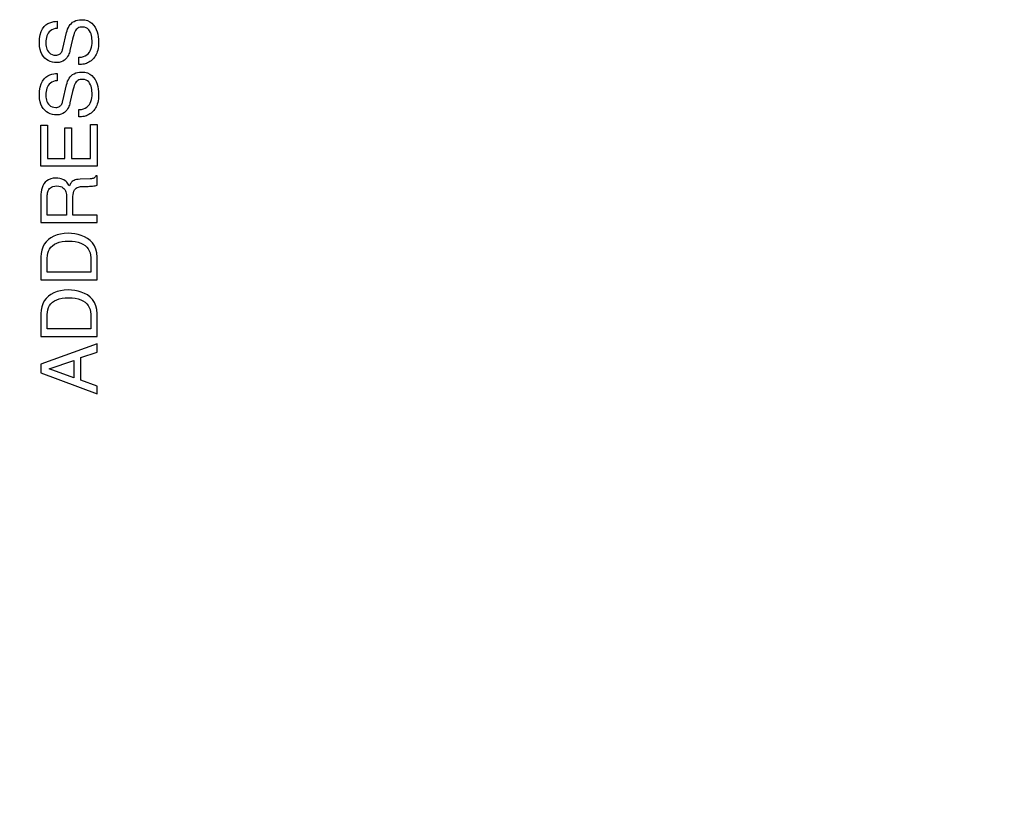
# Model space of a CAD drawing. Header units: inches. Extents: x 0 to 34, y 0 to 22.
# Tile 35 of 84: x 29.9 to 31.1, y 7.5 to 8.5. Entities that reach past the tile are written whole.
import ezdxf

# ---------------------------------------------------------------- set-up
doc = ezdxf.new("R2010")
doc.units = ezdxf.units.IN
doc.header["$LTSCALE"] = 1.87
doc.header["$MEASUREMENT"] = 0
doc.layers.get('0').update_dxf_attribs({"linetype": 'CONTINUOUS'})
doc.layers.add('03___PRT_ALL_CURVES', color=7, linetype='CONTINUOUS')
doc.layers.add('DIMENSIONS', color=7, linetype='CONTINUOUS')
doc.styles.get("Standard").update_dxf_attribs({"font": 'txt', "width": 0.8})
doc.dimstyles.new('DIMSTYLE_3', dxfattribs={"dimtxt": 0.125, "dimasz": 0.18, "dimexe": 0.18, "dimexo": 0.0625, "dimgap": 0.09, "dimtad": 0, "dimtih": 1, "dimtoh": 1, "dimzin": 4, "dimdsep": 46, "dimtxsty": 'STANDARD', "dimblk": '_FILLED', "dimblk1": '_FILLED', "dimblk2": '_FILLED', "dimcen": 0.09, "dimadec": 0, "dimazin": 0, "dimtp": 0.01, "dimtm": 0.01, "dimtfac": 1, "dimtofl": 0, "dimtmove": 0, "dimatfit": 3, "dimldrblk": '_FILLED', "dimfxl": 1, "dimtolj": 1, "dimtzin": 4, "dimarcsym": 0})

# ---------------------------------------------------------------- blocks, each defined once
blk = doc.blocks.new('_FILLED')
at = {"color": 0, "linetype": 'BYBLOCK'}
blk.add_solid([(0, 0), (-1, 0.1736), (-1, -0.1736)], dxfattribs=at)
blk = doc.blocks.new('*D21')
at = {"layer": 'DIMENSIONS', "color": 2, "linetype": 'CONTINUOUS'}
for p, q in [((29.4886, 7.7958), (29.4886, 6.9833)), ((29.8286, 7.7958), (29.8286, 6.9833)), ((29.4886, 7.1083), (29.1286, 7.1083)), ((29.8286, 7.1083), (30.1901, 7.1083))]:
    blk.add_line(p, q, dxfattribs=at)
at = {"layer": 'DIMENSIONS', "color": 2, "linetype": 'CONTINUOUS', "xscale": 0.18, "yscale": 0.18, "zscale": 0.18}
blk.add_blockref('_FILLED', (29.4886, 7.1083), dxfattribs=at)
at = {"layer": 'DIMENSIONS', "color": 2, "linetype": 'CONTINUOUS', "xscale": 0.18, "yscale": 0.18, "zscale": 0.18, "rotation": 180}
blk.add_blockref('_FILLED', (29.8286, 7.1083), dxfattribs=at)
at = {"layer": 'DIMENSIONS', "color": 2, "linetype": 'CONTINUOUS', "width": 0.8}
for s, p in [('[', (30.6776, 7.0458)), (']', (31.0776, 7.0458)), ('.34', (30.2526, 7.0458)), ('8.6', (30.7776, 7.0458))]:
    blk.add_text(s, height=0.125, dxfattribs=at).set_placement(p)

msp = doc.modelspace()

# ---------------------------------------------------------------- linework, layer by layer
at = {"layer": '03___PRT_ALL_CURVES', "color": 40, "linetype": 'CONTINUOUS'}
for p, q in [((29.89791, 8.45661), (29.89993, 8.45937)), ((29.89993, 8.45937), (29.9022, 8.46155)), ((29.9022, 8.46155), (29.90463, 8.46321)), ((29.90463, 8.46321), (29.90715, 8.46443)), ((29.90715, 8.46443), (29.90969, 8.46527)), ((29.90969, 8.46527), (29.91216, 8.46582)), ((29.91216, 8.46582), (29.91448, 8.46613)), ((29.91448, 8.46613), (29.91659, 8.46629)), ((29.91659, 8.46629), (29.91659, 8.45719)), ((29.93072, 8.4584), (29.93182, 8.46029)), ((29.93182, 8.46029), (29.93309, 8.46202)), ((29.93309, 8.46202), (29.93455, 8.46357)), ((29.93455, 8.46357), (29.9362, 8.46493)), ((29.9362, 8.46493), (29.93805, 8.46607)), ((29.93805, 8.46607), (29.9401, 8.467)), ((29.9401, 8.467), (29.94238, 8.46767)), ((29.94238, 8.46767), (29.94487, 8.46809)), ((29.94487, 8.46809), (29.94761, 8.46824)), ((29.94761, 8.46824), (29.9516, 8.46792)), ((29.9516, 8.46792), (29.95511, 8.46701)), ((29.95511, 8.46701), (29.95815, 8.46557)), ((29.95815, 8.46557), (29.96077, 8.46368)), ((29.96077, 8.46368), (29.96297, 8.4614)), ((29.96297, 8.4614), (29.9648, 8.4588)), ((29.89404, 8.4441), (29.89488, 8.44905)), ((29.89488, 8.44905), (29.8962, 8.4532)), ((29.8962, 8.4532), (29.89791, 8.45661)), ((29.9033, 8.44749), (29.90271, 8.44552)), ((29.90411, 8.44938), (29.9033, 8.44749)), ((29.90512, 8.45114), (29.90411, 8.44938)), ((29.90637, 8.45274), (29.90512, 8.45114)), ((29.90787, 8.45415), (29.90637, 8.45274)), ((29.90963, 8.45533), (29.90787, 8.45415)), ((29.91165, 8.45626), (29.90963, 8.45533)), ((29.91397, 8.45689), (29.91165, 8.45626)), ((29.91659, 8.45719), (29.91397, 8.45689)), ((29.9237, 8.43149), (29.9284, 8.45193)), ((29.9284, 8.45193), (29.92902, 8.4542)), ((29.92902, 8.4542), (29.92979, 8.45636)), ((29.92979, 8.45636), (29.93072, 8.4584)), ((29.93759, 8.44879), (29.9369, 8.44635)), ((29.93831, 8.45092), (29.93759, 8.44879)), ((29.93907, 8.45275), (29.93831, 8.45092)), ((29.93989, 8.45431), (29.93907, 8.45275)), ((29.94079, 8.4556), (29.93989, 8.45431)), ((29.94179, 8.45665), (29.94079, 8.4556)), ((29.9429, 8.45748), (29.94179, 8.45665)), ((29.94415, 8.45809), (29.9429, 8.45748)), ((29.94556, 8.4585), (29.94415, 8.45809)), ((29.94713, 8.45874), (29.94556, 8.4585)), ((29.94891, 8.45882), (29.94713, 8.45874)), ((29.95131, 8.45858), (29.94891, 8.45882)), ((29.95338, 8.45791), (29.95131, 8.45858)), ((29.95515, 8.45687), (29.95338, 8.45791)), ((29.95663, 8.4555), (29.95515, 8.45687)), ((29.95784, 8.45388), (29.95663, 8.4555)), ((29.95882, 8.45205), (29.95784, 8.45388)), ((29.95959, 8.45008), (29.95882, 8.45205)), ((29.96016, 8.44802), (29.95959, 8.45008)), ((29.96057, 8.44593), (29.96016, 8.44802)), ((29.9648, 8.4588), (29.96627, 8.45594)), ((29.96627, 8.45594), (29.96742, 8.45289)), ((29.96742, 8.45289), (29.96826, 8.44972)), ((29.96826, 8.44972), (29.96883, 8.44649)), ((29.96883, 8.44649), (29.96916, 8.44328)), ((29.89374, 8.43829), (29.89404, 8.4441)), ((29.89396, 8.43415), (29.89374, 8.43829)), ((29.8946, 8.43041), (29.89396, 8.43415)), ((29.90206, 8.44143), (29.90199, 8.43939)), ((29.90199, 8.43939), (29.90203, 8.43778)), ((29.90203, 8.43778), (29.90216, 8.43606)), ((29.9023, 8.44348), (29.90206, 8.44143)), ((29.90216, 8.43606), (29.90242, 8.43425)), ((29.90271, 8.44552), (29.9023, 8.44348)), ((29.90242, 8.43425), (29.90283, 8.43243)), ((29.9362, 8.44359), (29.9328, 8.42889)), ((29.9369, 8.44635), (29.9362, 8.44359)), ((29.96022, 8.43308), (29.96067, 8.43539)), ((29.96083, 8.44386), (29.96057, 8.44593)), ((29.96067, 8.43539), (29.96093, 8.43773)), ((29.96097, 8.44188), (29.96083, 8.44386)), ((29.96093, 8.43773), (29.96101, 8.44005)), ((29.96101, 8.44005), (29.96097, 8.44188)), ((29.96895, 8.43415), (29.96859, 8.43161)), ((29.96918, 8.43699), (29.96895, 8.43415)), ((29.96916, 8.44328), (29.96926, 8.44015)), ((29.96926, 8.44015), (29.96918, 8.43699)), ((29.89562, 8.42708), (29.8946, 8.43041)), ((29.89699, 8.42415), (29.89562, 8.42708)), ((29.89867, 8.42159), (29.89699, 8.42415)), ((29.90061, 8.4194), (29.89867, 8.42159)), ((29.90283, 8.43243), (29.90341, 8.43063)), ((29.90341, 8.43063), (29.9042, 8.4289)), ((29.9042, 8.4289), (29.90521, 8.42731)), ((29.90521, 8.42731), (29.90648, 8.42589)), ((29.90648, 8.42589), (29.90802, 8.42469)), ((29.90802, 8.42469), (29.90987, 8.42378)), ((29.90987, 8.42378), (29.91205, 8.4232)), ((29.91205, 8.4232), (29.91459, 8.42299)), ((29.91459, 8.42299), (29.91603, 8.42308)), ((29.91603, 8.42308), (29.91732, 8.42333)), ((29.91732, 8.42333), (29.91845, 8.42373)), ((29.91845, 8.42373), (29.91944, 8.42426)), ((29.91944, 8.42426), (29.92031, 8.42491)), ((29.92031, 8.42491), (29.92106, 8.42566)), ((29.92106, 8.42566), (29.9217, 8.42651)), ((29.9217, 8.42651), (29.92225, 8.42742)), ((29.92225, 8.42742), (29.92271, 8.42839)), ((29.92271, 8.42839), (29.9231, 8.4294)), ((29.9231, 8.4294), (29.92342, 8.43044)), ((29.92342, 8.43044), (29.9237, 8.43149)), ((29.93071, 8.42283), (29.92977, 8.42113)), ((29.93145, 8.42451), (29.93071, 8.42283)), ((29.93203, 8.42612), (29.93145, 8.42451)), ((29.93247, 8.4276), (29.93203, 8.42612)), ((29.9328, 8.42889), (29.93247, 8.4276)), ((29.94997, 8.42111), (29.95232, 8.42208)), ((29.95232, 8.42208), (29.95434, 8.42336)), ((29.95434, 8.42336), (29.95606, 8.42492)), ((29.95606, 8.42492), (29.95749, 8.42672)), ((29.95749, 8.42672), (29.95864, 8.4287)), ((29.95864, 8.4287), (29.95955, 8.43084)), ((29.95955, 8.43084), (29.96022, 8.43308)), ((29.96469, 8.42135), (29.96391, 8.42027)), ((29.96546, 8.42257), (29.96469, 8.42135)), ((29.96621, 8.42396), (29.96546, 8.42257)), ((29.96691, 8.42553), (29.96621, 8.42396)), ((29.96756, 8.42732), (29.96691, 8.42553)), ((29.96812, 8.42934), (29.96756, 8.42732)), ((29.96859, 8.43161), (29.96812, 8.42934)), ((29.90279, 8.41758), (29.90061, 8.4194)), ((29.90517, 8.41611), (29.90279, 8.41758)), ((29.9077, 8.41499), (29.90517, 8.41611)), ((29.91036, 8.41419), (29.9077, 8.41499)), ((29.9131, 8.41372), (29.91036, 8.41419)), ((29.91589, 8.41357), (29.9131, 8.41372)), ((29.91883, 8.41378), (29.91589, 8.41357)), ((29.92141, 8.41438), (29.91883, 8.41378)), ((29.92366, 8.4153), (29.92141, 8.41438)), ((29.92559, 8.4165), (29.92366, 8.4153)), ((29.92724, 8.4179), (29.92559, 8.4165)), ((29.92862, 8.41947), (29.92724, 8.4179)), ((29.92977, 8.42113), (29.92862, 8.41947)), ((29.9442, 8.42028), (29.94727, 8.42049)), ((29.9442, 8.41118), (29.9442, 8.42028)), ((29.94587, 8.41121), (29.9442, 8.41118)), ((29.9475, 8.4113), (29.94587, 8.41121)), ((29.94727, 8.42049), (29.94997, 8.42111)), ((29.9491, 8.41146), (29.9475, 8.4113)), ((29.95068, 8.41172), (29.9491, 8.41146)), ((29.95223, 8.41207), (29.95068, 8.41172)), ((29.95376, 8.41254), (29.95223, 8.41207)), ((29.95526, 8.41314), (29.95376, 8.41254)), ((29.95673, 8.41388), (29.95526, 8.41314)), ((29.95819, 8.41477), (29.95673, 8.41388)), ((29.95961, 8.41582), (29.95819, 8.41477)), ((29.96102, 8.41706), (29.95961, 8.41582)), ((29.9624, 8.41848), (29.96102, 8.41706)), ((29.96314, 8.41932), (29.9624, 8.41848)), ((29.96391, 8.42027), (29.96314, 8.41932)), ((29.9022, 8.39486), (29.90463, 8.39652)), ((29.90463, 8.39652), (29.90715, 8.39774)), ((29.90715, 8.39774), (29.90969, 8.39858)), ((29.90969, 8.39858), (29.91216, 8.39913)), ((29.91216, 8.39913), (29.91448, 8.39944)), ((29.91448, 8.39944), (29.91659, 8.3996)), ((29.91659, 8.3996), (29.91659, 8.3905)), ((29.93309, 8.39533), (29.93455, 8.39688)), ((29.93455, 8.39688), (29.9362, 8.39824)), ((29.9362, 8.39824), (29.93805, 8.39939)), ((29.93805, 8.39939), (29.9401, 8.40031)), ((29.9401, 8.40031), (29.94238, 8.40099)), ((29.94238, 8.40099), (29.94487, 8.4014)), ((29.94487, 8.4014), (29.94761, 8.40155)), ((29.94761, 8.40155), (29.9516, 8.40123)), ((29.9516, 8.40123), (29.95511, 8.40032)), ((29.95511, 8.40032), (29.95815, 8.39889)), ((29.95815, 8.39889), (29.96077, 8.39699)), ((29.96077, 8.39699), (29.96297, 8.39471)), ((29.89488, 8.38236), (29.8962, 8.38651)), ((29.8962, 8.38651), (29.89791, 8.38992)), ((29.89791, 8.38992), (29.89993, 8.39268)), ((29.89993, 8.39268), (29.9022, 8.39486)), ((29.90512, 8.38445), (29.90411, 8.38269)), ((29.90637, 8.38605), (29.90512, 8.38445)), ((29.90787, 8.38746), (29.90637, 8.38605)), ((29.90963, 8.38864), (29.90787, 8.38746)), ((29.91165, 8.38957), (29.90963, 8.38864)), ((29.91397, 8.3902), (29.91165, 8.38957)), ((29.91659, 8.3905), (29.91397, 8.3902)), ((29.9237, 8.3648), (29.9284, 8.38524)), ((29.9284, 8.38524), (29.92902, 8.38751)), ((29.92902, 8.38751), (29.92979, 8.38967)), ((29.92979, 8.38967), (29.93072, 8.39171)), ((29.93072, 8.39171), (29.93182, 8.3936)), ((29.93182, 8.3936), (29.93309, 8.39533)), ((29.93831, 8.38423), (29.93759, 8.3821)), ((29.93907, 8.38606), (29.93831, 8.38423)), ((29.93989, 8.38762), (29.93907, 8.38606)), ((29.94079, 8.38891), (29.93989, 8.38762)), ((29.94179, 8.38996), (29.94079, 8.38891)), ((29.9429, 8.39079), (29.94179, 8.38996)), ((29.94415, 8.3914), (29.9429, 8.39079)), ((29.94556, 8.39182), (29.94415, 8.3914)), ((29.94713, 8.39205), (29.94556, 8.39182)), ((29.94891, 8.39213), (29.94713, 8.39205)), ((29.95131, 8.39189), (29.94891, 8.39213)), ((29.95338, 8.39122), (29.95131, 8.39189)), ((29.95515, 8.39018), (29.95338, 8.39122)), ((29.95663, 8.38882), (29.95515, 8.39018)), ((29.95784, 8.38719), (29.95663, 8.38882)), ((29.95882, 8.38536), (29.95784, 8.38719)), ((29.95959, 8.38339), (29.95882, 8.38536)), ((29.96297, 8.39471), (29.9648, 8.39211)), ((29.9648, 8.39211), (29.96627, 8.38925)), ((29.96627, 8.38925), (29.96742, 8.3862)), ((29.96742, 8.3862), (29.96826, 8.38303)), ((29.89374, 8.3716), (29.89404, 8.37742)), ((29.89396, 8.36746), (29.89374, 8.3716)), ((29.89404, 8.37742), (29.89488, 8.38236)), ((29.90206, 8.37474), (29.90199, 8.3727)), ((29.90199, 8.3727), (29.90203, 8.3711)), ((29.90203, 8.3711), (29.90216, 8.36937)), ((29.9023, 8.3768), (29.90206, 8.37474)), ((29.90271, 8.37883), (29.9023, 8.3768)), ((29.9033, 8.3808), (29.90271, 8.37883)), ((29.90411, 8.38269), (29.9033, 8.3808)), ((29.9362, 8.3769), (29.9328, 8.3622)), ((29.9369, 8.37966), (29.9362, 8.3769)), ((29.93759, 8.3821), (29.9369, 8.37966)), ((29.96016, 8.38133), (29.95959, 8.38339)), ((29.96057, 8.37924), (29.96016, 8.38133)), ((29.96083, 8.37717), (29.96057, 8.37924)), ((29.96097, 8.3752), (29.96083, 8.37717)), ((29.96093, 8.37104), (29.96101, 8.37336)), ((29.96101, 8.37336), (29.96097, 8.3752)), ((29.96826, 8.38303), (29.96883, 8.3798)), ((29.96883, 8.3798), (29.96916, 8.37659)), ((29.96916, 8.37659), (29.96926, 8.37346)), ((29.96926, 8.37346), (29.96918, 8.3703)), ((29.8946, 8.36373), (29.89396, 8.36746)), ((29.89562, 8.3604), (29.8946, 8.36373)), ((29.89699, 8.35746), (29.89562, 8.3604)), ((29.90216, 8.36937), (29.90242, 8.36756)), ((29.90242, 8.36756), (29.90283, 8.36574)), ((29.90283, 8.36574), (29.90341, 8.36394)), ((29.90341, 8.36394), (29.9042, 8.36221)), ((29.9042, 8.36221), (29.90521, 8.36062)), ((29.90521, 8.36062), (29.90648, 8.3592)), ((29.90648, 8.3592), (29.90802, 8.35801)), ((29.92031, 8.35822), (29.92106, 8.35898)), ((29.92106, 8.35898), (29.9217, 8.35982)), ((29.9217, 8.35982), (29.92225, 8.36073)), ((29.92225, 8.36073), (29.92271, 8.3617)), ((29.92271, 8.3617), (29.9231, 8.36271)), ((29.9231, 8.36271), (29.92342, 8.36375)), ((29.92342, 8.36375), (29.9237, 8.3648)), ((29.93203, 8.35943), (29.93145, 8.35782)), ((29.93247, 8.36091), (29.93203, 8.35943)), ((29.9328, 8.3622), (29.93247, 8.36091)), ((29.95606, 8.35824), (29.95749, 8.36003)), ((29.95749, 8.36003), (29.95864, 8.36202)), ((29.95864, 8.36202), (29.95955, 8.36415)), ((29.95955, 8.36415), (29.96022, 8.36639)), ((29.96022, 8.36639), (29.96067, 8.3687)), ((29.96067, 8.3687), (29.96093, 8.37104)), ((29.96691, 8.35884), (29.96621, 8.35727)), ((29.96756, 8.36063), (29.96691, 8.35884)), ((29.96812, 8.36265), (29.96756, 8.36063)), ((29.96859, 8.36492), (29.96812, 8.36265)), ((29.96895, 8.36746), (29.96859, 8.36492)), ((29.96918, 8.3703), (29.96895, 8.36746)), ((29.89867, 8.3549), (29.89699, 8.35746)), ((29.90061, 8.35271), (29.89867, 8.3549)), ((29.90279, 8.35089), (29.90061, 8.35271)), ((29.90517, 8.34942), (29.90279, 8.35089)), ((29.9077, 8.3483), (29.90517, 8.34942)), ((29.91036, 8.3475), (29.9077, 8.3483)), ((29.90802, 8.35801), (29.90987, 8.35709)), ((29.90987, 8.35709), (29.91205, 8.35651)), ((29.9131, 8.34704), (29.91036, 8.3475)), ((29.91205, 8.35651), (29.91459, 8.3563)), ((29.91589, 8.34688), (29.9131, 8.34704)), ((29.91459, 8.3563), (29.91603, 8.35639)), ((29.91883, 8.34709), (29.91589, 8.34688)), ((29.91603, 8.35639), (29.91732, 8.35664)), ((29.91732, 8.35664), (29.91845, 8.35704)), ((29.91845, 8.35704), (29.91944, 8.35757)), ((29.92141, 8.34769), (29.91883, 8.34709)), ((29.91944, 8.35757), (29.92031, 8.35822)), ((29.92366, 8.34861), (29.92141, 8.34769)), ((29.92559, 8.34981), (29.92366, 8.34861)), ((29.92724, 8.35122), (29.92559, 8.34981)), ((29.92862, 8.35278), (29.92724, 8.35122)), ((29.92977, 8.35444), (29.92862, 8.35278)), ((29.93071, 8.35614), (29.92977, 8.35444)), ((29.93145, 8.35782), (29.93071, 8.35614)), ((29.9442, 8.35359), (29.94727, 8.3538)), ((29.9442, 8.34449), (29.9442, 8.35359)), ((29.94727, 8.3538), (29.94997, 8.35442)), ((29.94997, 8.35442), (29.95232, 8.35539)), ((29.95232, 8.35539), (29.95434, 8.35667)), ((29.95526, 8.34645), (29.95376, 8.34585)), ((29.95434, 8.35667), (29.95606, 8.35824)), ((29.95673, 8.34719), (29.95526, 8.34645)), ((29.95819, 8.34808), (29.95673, 8.34719)), ((29.95961, 8.34913), (29.95819, 8.34808)), ((29.96102, 8.35037), (29.95961, 8.34913)), ((29.9624, 8.35179), (29.96102, 8.35037)), ((29.96314, 8.35264), (29.9624, 8.35179)), ((29.96391, 8.35358), (29.96314, 8.35264)), ((29.96469, 8.35466), (29.96391, 8.35358)), ((29.96546, 8.35588), (29.96469, 8.35466)), ((29.96621, 8.35727), (29.96546, 8.35588)), ((29.89558, 8.33373), (29.90415, 8.33373)), ((29.89558, 8.28148), (29.89558, 8.33373)), ((29.90415, 8.33373), (29.90415, 8.29114)), ((29.94587, 8.34452), (29.9442, 8.34449)), ((29.9475, 8.34461), (29.94587, 8.34452)), ((29.9491, 8.34478), (29.9475, 8.34461)), ((29.95068, 8.34503), (29.9491, 8.34478)), ((29.95223, 8.34538), (29.95068, 8.34503)), ((29.95376, 8.34585), (29.95223, 8.34538)), ((29.95884, 8.33443), (29.96741, 8.33443)), ((29.95884, 8.29114), (29.95884, 8.33443)), ((29.96741, 8.33443), (29.96741, 8.28148)), ((29.92618, 8.33044), (29.93475, 8.33044)), ((29.92618, 8.29114), (29.92618, 8.33044)), ((29.93475, 8.33044), (29.93475, 8.29114)), ((29.90415, 8.29114), (29.92618, 8.29114)), ((29.93475, 8.29114), (29.95884, 8.29114)), ((29.96741, 8.28148), (29.89558, 8.28148)), ((29.89952, 8.25889), (29.89822, 8.25657)), ((29.90115, 8.26098), (29.89952, 8.25889)), ((29.90311, 8.26277), (29.90115, 8.26098)), ((29.90544, 8.26424), (29.90311, 8.26277)), ((29.90817, 8.26533), (29.90544, 8.26424)), ((29.91131, 8.26602), (29.90817, 8.26533)), ((29.91489, 8.26626), (29.91131, 8.26602)), ((29.91741, 8.26615), (29.91489, 8.26626)), ((29.91968, 8.26584), (29.91741, 8.26615)), ((29.9217, 8.26535), (29.91968, 8.26584)), ((29.92349, 8.2647), (29.9217, 8.26535)), ((29.92509, 8.2639), (29.92349, 8.2647)), ((29.9265, 8.263), (29.92509, 8.2639)), ((29.92774, 8.26199), (29.9265, 8.263)), ((29.92883, 8.26092), (29.92774, 8.26199)), ((29.9298, 8.25979), (29.92883, 8.26092)), ((29.93066, 8.25863), (29.9298, 8.25979)), ((29.93143, 8.25747), (29.93066, 8.25863)), ((29.93302, 8.25834), (29.93256, 8.25733)), ((29.93354, 8.25932), (29.93302, 8.25834)), ((29.93415, 8.26026), (29.93354, 8.25932)), ((29.93488, 8.26115), (29.93415, 8.26026)), ((29.93575, 8.26198), (29.93488, 8.26115)), ((29.93679, 8.26273), (29.93575, 8.26198)), ((29.93804, 8.26339), (29.93679, 8.26273)), ((29.93951, 8.26395), (29.93804, 8.26339)), ((29.94125, 8.26439), (29.93951, 8.26395)), ((29.94327, 8.2647), (29.94125, 8.26439)), ((29.9456, 8.26488), (29.94327, 8.2647)), ((29.9586, 8.26548), (29.9456, 8.26488)), ((29.95955, 8.26551), (29.9586, 8.26548)), ((29.9604, 8.26557), (29.95955, 8.26551)), ((29.96117, 8.26566), (29.9604, 8.26557)), ((29.96186, 8.26579), (29.96117, 8.26566)), ((29.96249, 8.26596), (29.96186, 8.26579)), ((29.96306, 8.26619), (29.96249, 8.26596)), ((29.96358, 8.26648), (29.96306, 8.26619)), ((29.96406, 8.26683), (29.96358, 8.26648)), ((29.96452, 8.26726), (29.96406, 8.26683)), ((29.96495, 8.26777), (29.96452, 8.26726)), ((29.96537, 8.26838), (29.96495, 8.26777)), ((29.9658, 8.26908), (29.96537, 8.26838)), ((29.9674, 8.26908), (29.9658, 8.26908)), ((29.9674, 8.25721), (29.9674, 8.26908)), ((29.89567, 8.24562), (29.89558, 8.24268)), ((29.89595, 8.24852), (29.89567, 8.24562)), ((29.89646, 8.25134), (29.89595, 8.24852)), ((29.8972, 8.25404), (29.89646, 8.25134)), ((29.89822, 8.25657), (29.8972, 8.25404)), ((29.90385, 8.24464), (29.90395, 8.246)), ((29.90395, 8.246), (29.90415, 8.24742)), ((29.90415, 8.24742), (29.90448, 8.24885)), ((29.90448, 8.24885), (29.90498, 8.25027)), ((29.90498, 8.25027), (29.90568, 8.25163)), ((29.90568, 8.25163), (29.90661, 8.25288)), ((29.90661, 8.25288), (29.90781, 8.254)), ((29.90781, 8.254), (29.9093, 8.25494)), ((29.9093, 8.25494), (29.91112, 8.25566)), ((29.91112, 8.25566), (29.91331, 8.25612)), ((29.91331, 8.25612), (29.91589, 8.25628)), ((29.91589, 8.25628), (29.91837, 8.25613)), ((29.91837, 8.25613), (29.92051, 8.25569)), ((29.92051, 8.25569), (29.92233, 8.255)), ((29.92233, 8.255), (29.92386, 8.25407)), ((29.92386, 8.25407), (29.92511, 8.25294)), ((29.92511, 8.25294), (29.92612, 8.25164)), ((29.92612, 8.25164), (29.9269, 8.25019)), ((29.9269, 8.25019), (29.92749, 8.24862)), ((29.92749, 8.24862), (29.9279, 8.24695)), ((29.9279, 8.24695), (29.92817, 8.24522)), ((29.93213, 8.25632), (29.93143, 8.25747)), ((29.93256, 8.25733), (29.93213, 8.25632)), ((29.93674, 8.24537), (29.93714, 8.24767)), ((29.93714, 8.24767), (29.93777, 8.24959)), ((29.93777, 8.24959), (29.93861, 8.25118)), ((29.93861, 8.25118), (29.93962, 8.25246)), ((29.93962, 8.25246), (29.94079, 8.25346)), ((29.94079, 8.25346), (29.94207, 8.25422)), ((29.94207, 8.25422), (29.94346, 8.25478)), ((29.94346, 8.25478), (29.94491, 8.25515)), ((29.94491, 8.25515), (29.9464, 8.25538)), ((29.9464, 8.25538), (29.94791, 8.25549)), ((29.94791, 8.25549), (29.9494, 8.25552)), ((29.9494, 8.25552), (29.95024, 8.25553)), ((29.95024, 8.25553), (29.95136, 8.25555)), ((29.95136, 8.25555), (29.95273, 8.25559)), ((29.95273, 8.25559), (29.95429, 8.25565)), ((29.95429, 8.25565), (29.95598, 8.25573)), ((29.95598, 8.25573), (29.95776, 8.25584)), ((29.95776, 8.25584), (29.95958, 8.25598)), ((29.95958, 8.25598), (29.96138, 8.25615)), ((29.96138, 8.25615), (29.96311, 8.25636)), ((29.96311, 8.25636), (29.96473, 8.2566)), ((29.96473, 8.2566), (29.96618, 8.25689)), ((29.96618, 8.25689), (29.9674, 8.25721)), ((29.89558, 8.24268), (29.89558, 8.20951)), ((29.90383, 8.24338), (29.90385, 8.24464)), ((29.90383, 8.21917), (29.90383, 8.24338)), ((29.92817, 8.24522), (29.92831, 8.24345)), ((29.92831, 8.24345), (29.92835, 8.24168)), ((29.92835, 8.24168), (29.92835, 8.21917)), ((29.9366, 8.24268), (29.93674, 8.24537)), ((29.9366, 8.21917), (29.9366, 8.24268)), ((29.89558, 8.20951), (29.9674, 8.20951)), ((29.92835, 8.21917), (29.90383, 8.21917)), ((29.9674, 8.21917), (29.9366, 8.21917)), ((29.9674, 8.20951), (29.9674, 8.21917)), ((29.92545, 8.19568), (29.9207, 8.19498)), ((29.9305, 8.19592), (29.92545, 8.19568)), ((29.93461, 8.19577), (29.9305, 8.19592)), ((29.93884, 8.19529), (29.93461, 8.19577)), ((29.90241, 8.18504), (29.90002, 8.18187)), ((29.90526, 8.18784), (29.90241, 8.18504)), ((29.90854, 8.19025), (29.90526, 8.18784)), ((29.91222, 8.19225), (29.90854, 8.19025)), ((29.91629, 8.19383), (29.91222, 8.19225)), ((29.91312, 8.18186), (29.91596, 8.18329)), ((29.91596, 8.18329), (29.91918, 8.18443)), ((29.9207, 8.19498), (29.91629, 8.19383)), ((29.91918, 8.18443), (29.92278, 8.18526)), ((29.92278, 8.18526), (29.92675, 8.18576)), ((29.92675, 8.18576), (29.9311, 8.18594)), ((29.9311, 8.18594), (29.93546, 8.18577)), ((29.93546, 8.18577), (29.93948, 8.18527)), ((29.94307, 8.19446), (29.93884, 8.19529)), ((29.93948, 8.18527), (29.94314, 8.18446)), ((29.94724, 8.19323), (29.94307, 8.19446)), ((29.94314, 8.18446), (29.94644, 8.18334)), ((29.94644, 8.18334), (29.94937, 8.18194)), ((29.95125, 8.19158), (29.94724, 8.19323)), ((29.95501, 8.18947), (29.95125, 8.19158)), ((29.95843, 8.18687), (29.95501, 8.18947)), ((29.96143, 8.18375), (29.95843, 8.18687)), ((29.96392, 8.18007), (29.96143, 8.18375)), ((29.89673, 8.17446), (29.89587, 8.17026)), ((29.89812, 8.17834), (29.89673, 8.17446)), ((29.90002, 8.18187), (29.89812, 8.17834)), ((29.90402, 8.16763), (29.90459, 8.17061)), ((29.90459, 8.17061), (29.90554, 8.17336)), ((29.90554, 8.17336), (29.90687, 8.17587)), ((29.90687, 8.17587), (29.90857, 8.17814)), ((29.90857, 8.17814), (29.91066, 8.18013)), ((29.91066, 8.18013), (29.91312, 8.18186)), ((29.94937, 8.18194), (29.95194, 8.18026)), ((29.95194, 8.18026), (29.95412, 8.17832)), ((29.95412, 8.17832), (29.95592, 8.17613)), ((29.95592, 8.17613), (29.95733, 8.1737)), ((29.95733, 8.1737), (29.95835, 8.17105)), ((29.95835, 8.17105), (29.95896, 8.16819)), ((29.9658, 8.17579), (29.96392, 8.18007)), ((29.967, 8.17089), (29.9658, 8.17579)), ((29.96741, 8.16533), (29.967, 8.17089)), ((29.89587, 8.17026), (29.89558, 8.16573)), ((29.89558, 8.16573), (29.89558, 8.13667)), ((29.90383, 8.16443), (29.90402, 8.16763)), ((29.90383, 8.14633), (29.90383, 8.16443)), ((29.95896, 8.16819), (29.95917, 8.16513)), ((29.95917, 8.16513), (29.95917, 8.14633)), ((29.96741, 8.13667), (29.96741, 8.16533)), ((29.95917, 8.14633), (29.90383, 8.14633)), ((29.89558, 8.13667), (29.96741, 8.13667)), ((29.91629, 8.12164), (29.91222, 8.12006)), ((29.9207, 8.12279), (29.91629, 8.12164)), ((29.92545, 8.12349), (29.9207, 8.12279)), ((29.9305, 8.12373), (29.92545, 8.12349)), ((29.93461, 8.12358), (29.9305, 8.12373)), ((29.93884, 8.1231), (29.93461, 8.12358)), ((29.94307, 8.12227), (29.93884, 8.1231)), ((29.94724, 8.12104), (29.94307, 8.12227)), ((29.95125, 8.11939), (29.94724, 8.12104)), ((29.90002, 8.10968), (29.89812, 8.10615)), ((29.90241, 8.11285), (29.90002, 8.10968)), ((29.90526, 8.11565), (29.90241, 8.11285)), ((29.90854, 8.11806), (29.90526, 8.11565)), ((29.91222, 8.12006), (29.90854, 8.11806)), ((29.90857, 8.10595), (29.91066, 8.10795)), ((29.91066, 8.10795), (29.91312, 8.10967)), ((29.91312, 8.10967), (29.91596, 8.11111)), ((29.91596, 8.11111), (29.91918, 8.11224)), ((29.91918, 8.11224), (29.92278, 8.11307)), ((29.92278, 8.11307), (29.92675, 8.11358)), ((29.92675, 8.11358), (29.9311, 8.11375)), ((29.9311, 8.11375), (29.93546, 8.11358)), ((29.93546, 8.11358), (29.93948, 8.11308)), ((29.93948, 8.11308), (29.94314, 8.11227)), ((29.94314, 8.11227), (29.94644, 8.11116)), ((29.94644, 8.11116), (29.94937, 8.10975)), ((29.94937, 8.10975), (29.95194, 8.10807)), ((29.95501, 8.11729), (29.95125, 8.11939)), ((29.95194, 8.10807), (29.95412, 8.10613)), ((29.95843, 8.11469), (29.95501, 8.11729)), ((29.96143, 8.11156), (29.95843, 8.11469)), ((29.96392, 8.10788), (29.96143, 8.11156)), ((29.9658, 8.1036), (29.96392, 8.10788)), ((29.89587, 8.09807), (29.89558, 8.09355)), ((29.89673, 8.10227), (29.89587, 8.09807)), ((29.89812, 8.10615), (29.89673, 8.10227)), ((29.90383, 8.09225), (29.90402, 8.09544)), ((29.90402, 8.09544), (29.90459, 8.09842)), ((29.90459, 8.09842), (29.90554, 8.10117)), ((29.90554, 8.10117), (29.90687, 8.10369)), ((29.90687, 8.10369), (29.90857, 8.10595)), ((29.95412, 8.10613), (29.95592, 8.10394)), ((29.95592, 8.10394), (29.95733, 8.10151)), ((29.95733, 8.10151), (29.95835, 8.09886)), ((29.95835, 8.09886), (29.95896, 8.096)), ((29.95896, 8.096), (29.95917, 8.09295)), ((29.967, 8.0987), (29.9658, 8.1036)), ((29.96741, 8.09315), (29.967, 8.0987)), ((29.89558, 8.09355), (29.89558, 8.06449)), ((29.90383, 8.07414), (29.90383, 8.09225)), ((29.95917, 8.09295), (29.95917, 8.07414)), ((29.96741, 8.06449), (29.96741, 8.09315)), ((29.95917, 8.07414), (29.90383, 8.07414)), ((29.89558, 8.06449), (29.96741, 8.06449)), ((29.96741, 8.05508), (29.8956, 8.02908)), ((29.96741, 8.04448), (29.96741, 8.05508)), ((29.9063, 8.02328), (29.9379, 8.03388)), ((29.9379, 8.03388), (29.9379, 8.01158)), ((29.94647, 8.03738), (29.96741, 8.04448)), ((29.94647, 8.00858), (29.94647, 8.03738)), ((29.8956, 8.02908), (29.8956, 8.01808)), ((29.9063, 8.02308), (29.9063, 8.02328)), ((29.9379, 8.01158), (29.9063, 8.02308)), ((29.8956, 8.01808), (29.96741, 7.99108)), ((29.96741, 8.00108), (29.94647, 8.00858)), ((29.96741, 7.99108), (29.96741, 8.00108))]:
    msp.add_line(p, q, dxfattribs=at)

# ---------------------------------------------------------------- dimensions: what is measured, and where the dimension line sits
at = {"layer": 'DIMENSIONS', "color": 2, "linetype": 'CONTINUOUS'}
dim = msp.add_linear_dim(base=(29.82865, 7.10828), p1=(29.48865, 7.79578), p2=(29.82865, 7.79578), dimstyle='DIMSTYLE_3', dxfattribs=at)
dim.commit()
dim.dimension.update_dxf_attribs({"geometry": '*D21', "text_midpoint": (30.71511, 7.10828), "dimtype": 160})

doc.saveas('drawing.dxf')
